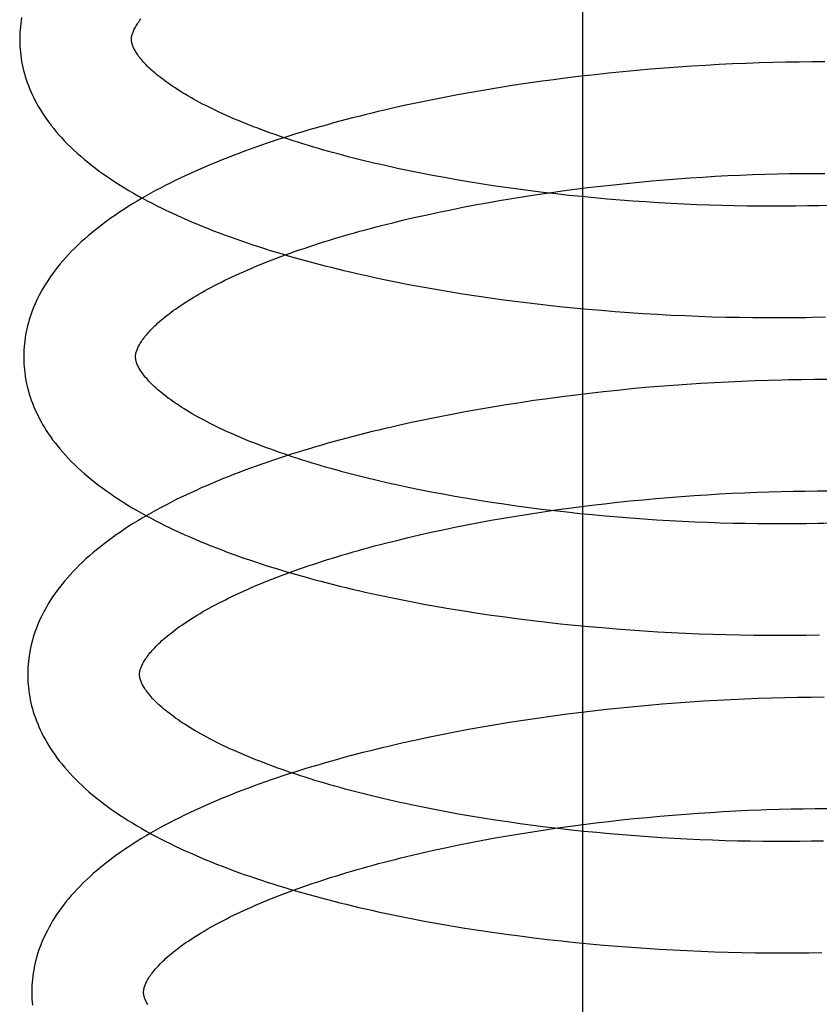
# Model space of a CAD drawing. Header units: inches. Extents: x 0 to 184, y 0 to 119.
# Tile 74 of 115: x 104.618 to 104.761, y 43.679 to 43.855. Entities that reach past the tile are written whole.
import ezdxf

# ---------------------------------------------------------------- set-up
doc = ezdxf.new("R2010")
doc.units = ezdxf.units.IN
doc.header["$LTSCALE"] = 10.121375
doc.header["$MEASUREMENT"] = 0
doc.linetypes.add('HIDDEN', pattern=[0.2, 0.1, -0.1])
doc.layers.add('DEFAULT_2', color=8, linetype='HIDDEN')

msp = doc.modelspace()

# ---------------------------------------------------------------- linework, layer by layer
at = {"layer": 'DEFAULT_2', "color": 8, "linetype": 'HIDDEN'}
for p, q in [((104.71878, 43.54861), (104.71878, 44.11111)), ((104.72839, 43.8456), (104.72592, 43.84537)), ((104.73087, 43.84582), (104.72839, 43.8456)), ((104.73334, 43.84602), (104.73087, 43.84582)), ((104.7358, 43.8462), (104.73334, 43.84602)), ((104.73825, 43.84637), (104.7358, 43.8462)), ((104.74069, 43.84652), (104.73825, 43.84637)), ((104.74313, 43.84665), (104.74069, 43.84652)), ((104.74555, 43.84677), (104.74313, 43.84665)), ((104.74795, 43.84687), (104.74555, 43.84677)), ((104.75034, 43.84695), (104.74795, 43.84687)), ((104.75272, 43.84702), (104.75034, 43.84695)), ((104.75508, 43.84707), (104.75272, 43.84702)), ((104.75742, 43.8471), (104.75508, 43.84707)), ((104.75973, 43.84712), (104.75742, 43.8471)), ((104.76203, 43.84712), (104.75973, 43.84712)), ((104.71351, 43.84395), (104.71104, 43.84361)), ((104.71599, 43.84427), (104.71351, 43.84395)), ((104.71847, 43.84457), (104.71599, 43.84427)), ((104.72095, 43.84485), (104.71847, 43.84457)), ((104.72343, 43.84512), (104.72095, 43.84485)), ((104.72592, 43.84537), (104.72343, 43.84512)), ((104.70121, 43.8421), (104.69877, 43.84167)), ((104.70365, 43.8425), (104.70121, 43.8421)), ((104.7061, 43.84289), (104.70365, 43.8425)), ((104.70857, 43.84326), (104.7061, 43.84289)), ((104.71104, 43.84361), (104.70857, 43.84326)), ((104.69155, 43.84031), (104.68917, 43.83982)), ((104.69394, 43.84078), (104.69155, 43.84031)), ((104.69635, 43.84124), (104.69394, 43.84078)), ((104.69877, 43.84167), (104.69635, 43.84124)), ((104.68681, 43.83931), (104.68446, 43.83879)), ((104.68917, 43.83982), (104.68681, 43.83931)), ((104.68976, 43.82724), (104.68768, 43.82766)), ((104.69186, 43.82683), (104.68976, 43.82724)), ((104.69399, 43.82644), (104.69186, 43.82683)), ((104.69613, 43.82606), (104.69399, 43.82644)), ((104.73337, 43.82605), (104.73565, 43.82623)), ((104.73565, 43.82623), (104.73792, 43.82639)), ((104.73792, 43.82639), (104.74019, 43.82654)), ((104.74019, 43.82654), (104.74244, 43.82668)), ((104.74244, 43.82668), (104.74469, 43.8268)), ((104.74469, 43.8268), (104.74691, 43.8269)), ((104.74691, 43.8269), (104.74913, 43.82699)), ((104.74913, 43.82699), (104.75133, 43.82706)), ((104.75133, 43.82706), (104.7535, 43.82712)), ((104.7535, 43.82712), (104.75566, 43.82716)), ((104.75566, 43.82716), (104.7578, 43.82719)), ((104.7578, 43.82719), (104.75992, 43.82721)), ((104.75992, 43.82721), (104.76201, 43.82721)), ((104.6983, 43.82569), (104.69613, 43.82606)), ((104.70049, 43.82534), (104.6983, 43.82569)), ((104.7027, 43.825), (104.70049, 43.82534)), ((104.70493, 43.82467), (104.7027, 43.825)), ((104.70716, 43.82436), (104.70493, 43.82467)), ((104.70941, 43.82407), (104.70716, 43.82436)), ((104.71508, 43.82407), (104.71735, 43.82437)), ((104.71735, 43.82437), (104.71964, 43.82465)), ((104.71964, 43.82465), (104.72192, 43.82492)), ((104.72192, 43.82492), (104.72421, 43.82518)), ((104.72421, 43.82518), (104.72651, 43.82542)), ((104.72651, 43.82542), (104.7288, 43.82565)), ((104.7288, 43.82565), (104.73109, 43.82586)), ((104.73109, 43.82586), (104.73337, 43.82605)), ((104.70384, 43.82235), (104.70606, 43.82272)), ((104.70606, 43.82272), (104.7083, 43.82308)), ((104.7083, 43.82308), (104.71055, 43.82342)), ((104.71168, 43.82379), (104.70941, 43.82407)), ((104.71055, 43.82342), (104.71281, 43.82375)), ((104.71395, 43.82352), (104.71168, 43.82379)), ((104.71281, 43.82375), (104.71508, 43.82407)), ((104.71623, 43.82327), (104.71395, 43.82352)), ((104.71852, 43.82304), (104.71623, 43.82327)), ((104.72081, 43.82282), (104.71852, 43.82304)), ((104.7231, 43.82261), (104.72081, 43.82282)), ((104.7254, 43.82242), (104.7231, 43.82261)), ((104.69512, 43.82071), (104.69727, 43.82114)), ((104.69727, 43.82114), (104.69944, 43.82156)), ((104.69944, 43.82156), (104.70163, 43.82196)), ((104.70163, 43.82196), (104.70384, 43.82235)), ((104.7277, 43.82225), (104.7254, 43.82242)), ((104.72999, 43.82209), (104.7277, 43.82225)), ((104.73228, 43.82195), (104.72999, 43.82209)), ((104.73457, 43.82182), (104.73228, 43.82195)), ((104.73685, 43.8217), (104.73457, 43.82182)), ((104.73912, 43.8216), (104.73685, 43.8217)), ((104.74138, 43.82152), (104.73912, 43.8216)), ((104.74364, 43.82145), (104.74138, 43.82152)), ((104.74587, 43.8214), (104.74364, 43.82145)), ((104.7481, 43.82136), (104.74587, 43.8214)), ((104.7503, 43.82133), (104.7481, 43.82136)), ((104.75249, 43.82132), (104.7503, 43.82133)), ((104.75466, 43.82133), (104.75249, 43.82132)), ((104.75681, 43.82134), (104.75466, 43.82133)), ((104.75894, 43.82138), (104.75681, 43.82134)), ((104.76104, 43.82142), (104.75894, 43.82138)), ((104.76312, 43.82148), (104.76104, 43.82142)), ((104.68676, 43.81888), (104.68881, 43.81935)), ((104.68881, 43.81935), (104.69089, 43.81982)), ((104.69089, 43.81982), (104.693, 43.82027)), ((104.693, 43.82027), (104.69512, 43.82071)), ((104.68474, 43.81838), (104.68676, 43.81888)), ((104.68765, 43.80736), (104.69003, 43.80692)), ((104.69003, 43.80692), (104.69243, 43.80649)), ((104.69243, 43.80649), (104.69485, 43.80608)), ((104.69485, 43.80608), (104.69728, 43.80569)), ((104.69728, 43.80569), (104.69972, 43.80531)), ((104.69972, 43.80531), (104.70218, 43.80495)), ((104.70218, 43.80495), (104.70464, 43.80461)), ((104.70464, 43.80461), (104.70712, 43.80429)), ((104.70712, 43.80429), (104.7096, 43.80399)), ((104.7096, 43.80399), (104.71209, 43.8037)), ((104.71209, 43.8037), (104.71458, 43.80343)), ((104.71458, 43.80343), (104.71707, 43.80317)), ((104.71707, 43.80317), (104.71957, 43.80294)), ((104.71957, 43.80294), (104.72207, 43.80272)), ((104.72207, 43.80272), (104.72456, 43.80252)), ((104.72456, 43.80252), (104.72706, 43.80233)), ((104.72706, 43.80233), (104.72955, 43.80217)), ((104.72955, 43.80217), (104.73204, 43.80202)), ((104.73204, 43.80202), (104.73452, 43.80188)), ((104.73452, 43.80188), (104.73699, 43.80177)), ((104.73699, 43.80177), (104.73945, 43.80167)), ((104.73945, 43.80167), (104.7419, 43.80158)), ((104.7419, 43.80158), (104.74434, 43.80152)), ((104.74434, 43.80152), (104.74677, 43.80147)), ((104.74677, 43.80147), (104.74918, 43.80143)), ((104.74918, 43.80143), (104.75158, 43.80142)), ((104.75158, 43.80142), (104.75396, 43.80141)), ((104.75396, 43.80141), (104.75632, 43.80143)), ((104.75632, 43.80143), (104.75866, 43.80146)), ((104.73489, 43.78929), (104.73242, 43.7891)), ((104.73737, 43.78947), (104.73489, 43.78929)), ((104.73983, 43.78963), (104.73737, 43.78947)), ((104.74228, 43.78978), (104.73983, 43.78963)), ((104.74472, 43.7899), (104.74228, 43.78978)), ((104.74715, 43.79001), (104.74472, 43.7899)), ((104.74956, 43.79011), (104.74715, 43.79001)), ((104.75196, 43.79018), (104.74956, 43.79011)), ((104.75787, 43.7903), (104.75552, 43.79027)), ((104.76021, 43.79032), (104.75787, 43.7903)), ((104.76252, 43.79033), (104.76021, 43.79032)), ((104.71747, 43.78757), (104.71497, 43.78725)), ((104.71996, 43.78787), (104.71747, 43.78757)), ((104.72246, 43.78815), (104.71996, 43.78787)), ((104.72495, 43.78841), (104.72246, 43.78815)), ((104.72744, 43.78866), (104.72495, 43.78841)), ((104.72993, 43.78889), (104.72744, 43.78866)), ((104.73242, 43.7891), (104.72993, 43.78889)), ((104.70506, 43.78582), (104.7026, 43.78542)), ((104.70753, 43.7862), (104.70506, 43.78582)), ((104.71, 43.78657), (104.70753, 43.7862)), ((104.71249, 43.78692), (104.71, 43.78657)), ((104.71497, 43.78725), (104.71249, 43.78692)), ((104.69529, 43.78411), (104.69288, 43.78364)), ((104.69771, 43.78456), (104.69529, 43.78411)), ((104.70015, 43.785), (104.69771, 43.78456)), ((104.7026, 43.78542), (104.70015, 43.785)), ((104.68811, 43.78265), (104.68575, 43.78212)), ((104.69048, 43.78315), (104.68811, 43.78265)), ((104.69288, 43.78364), (104.69048, 43.78315)), ((104.68954, 43.77063), (104.68748, 43.77106)), ((104.69163, 43.77022), (104.68954, 43.77063)), ((104.69374, 43.76982), (104.69163, 43.77022)), ((104.69588, 43.76943), (104.69374, 43.76982)), ((104.74091, 43.76975), (104.74317, 43.76989)), ((104.74317, 43.76989), (104.74541, 43.77)), ((104.74541, 43.77), (104.74764, 43.77011)), ((104.74764, 43.77011), (104.74985, 43.7702)), ((104.74985, 43.7702), (104.75205, 43.77027)), ((104.75205, 43.77027), (104.75423, 43.77033)), ((104.75423, 43.77033), (104.75639, 43.77037)), ((104.75639, 43.77037), (104.75853, 43.7704)), ((104.75853, 43.7704), (104.76064, 43.77042)), ((104.76064, 43.77042), (104.76273, 43.77042)), ((104.69804, 43.76906), (104.69588, 43.76943)), ((104.70022, 43.7687), (104.69804, 43.76906)), ((104.70242, 43.76836), (104.70022, 43.7687)), ((104.70463, 43.76803), (104.70242, 43.76836)), ((104.70687, 43.76771), (104.70463, 43.76803)), ((104.72036, 43.76786), (104.72265, 43.76813)), ((104.72265, 43.76813), (104.72494, 43.76839)), ((104.72494, 43.76839), (104.72723, 43.76863)), ((104.72723, 43.76863), (104.72952, 43.76886)), ((104.72952, 43.76886), (104.73181, 43.76907)), ((104.73181, 43.76907), (104.73409, 43.76926)), ((104.73409, 43.76926), (104.73637, 43.76944)), ((104.73637, 43.76944), (104.73865, 43.7696)), ((104.73865, 43.7696), (104.74091, 43.76975)), ((104.70678, 43.76593), (104.70902, 43.76629)), ((104.70911, 43.76741), (104.70687, 43.76771)), ((104.70902, 43.76629), (104.71127, 43.76663)), ((104.71137, 43.76712), (104.70911, 43.76741)), ((104.71127, 43.76663), (104.71353, 43.76696)), ((104.71363, 43.76685), (104.71137, 43.76712)), ((104.71353, 43.76696), (104.7158, 43.76728)), ((104.71591, 43.7666), (104.71363, 43.76685)), ((104.7158, 43.76728), (104.71808, 43.76758)), ((104.71819, 43.76635), (104.71591, 43.7666)), ((104.71808, 43.76758), (104.72036, 43.76786)), ((104.72048, 43.76613), (104.71819, 43.76635)), ((104.69799, 43.76435), (104.70017, 43.76477)), ((104.70017, 43.76477), (104.70235, 43.76517)), ((104.70235, 43.76517), (104.70456, 43.76555)), ((104.70456, 43.76555), (104.70678, 43.76593)), ((104.72277, 43.76592), (104.72048, 43.76613)), ((104.72507, 43.76572), (104.72277, 43.76592)), ((104.72736, 43.76554), (104.72507, 43.76572)), ((104.72966, 43.76537), (104.72736, 43.76554)), ((104.73195, 43.76522), (104.72966, 43.76537)), ((104.73424, 43.76508), (104.73195, 43.76522)), ((104.73652, 43.76496), (104.73424, 43.76508)), ((104.73879, 43.76486), (104.73652, 43.76496)), ((104.74106, 43.76477), (104.73879, 43.76486)), ((104.74332, 43.76469), (104.74106, 43.76477)), ((104.74556, 43.76463), (104.74332, 43.76469)), ((104.74779, 43.76458), (104.74556, 43.76463)), ((104.75, 43.76455), (104.74779, 43.76458)), ((104.7522, 43.76453), (104.75, 43.76455)), ((104.75438, 43.76453), (104.7522, 43.76453)), ((104.75653, 43.76454), (104.75438, 43.76453)), ((104.75867, 43.76457), (104.75653, 43.76454)), ((104.76078, 43.76461), (104.75867, 43.76457)), ((104.68954, 43.76256), (104.69161, 43.76303)), ((104.69161, 43.76303), (104.69372, 43.76348)), ((104.69372, 43.76348), (104.69585, 43.76392)), ((104.69585, 43.76392), (104.69799, 43.76435)), ((104.68546, 43.76159), (104.68749, 43.76208)), ((104.68749, 43.76208), (104.68954, 43.76256)), ((104.68796, 43.75065), (104.69033, 43.7502)), ((104.69033, 43.7502), (104.69272, 43.74977)), ((104.69272, 43.74977), (104.69513, 43.74936)), ((104.69513, 43.74936), (104.69755, 43.74897)), ((104.69755, 43.74897), (104.69998, 43.74859)), ((104.69998, 43.74859), (104.70242, 43.74823)), ((104.70242, 43.74823), (104.70488, 43.74789)), ((104.70488, 43.74789), (104.70734, 43.74756)), ((104.70734, 43.74756), (104.70981, 43.74726)), ((104.70981, 43.74726), (104.71229, 43.74697)), ((104.71229, 43.74697), (104.71477, 43.74669)), ((104.71477, 43.74669), (104.71726, 43.74644)), ((104.71726, 43.74644), (104.71975, 43.7462)), ((104.71975, 43.7462), (104.72223, 43.74598)), ((104.72223, 43.74598), (104.72472, 43.74577)), ((104.72472, 43.74577), (104.72721, 43.74558)), ((104.72721, 43.74558), (104.72969, 43.74541)), ((104.72969, 43.74541), (104.73217, 43.74526)), ((104.73217, 43.74526), (104.73464, 43.74512)), ((104.73464, 43.74512), (104.73711, 43.745)), ((104.73711, 43.745), (104.73957, 43.7449)), ((104.73957, 43.7449), (104.74201, 43.74481)), ((104.74201, 43.74481), (104.74445, 43.74474)), ((104.74445, 43.74474), (104.74687, 43.74469)), ((104.74687, 43.74469), (104.74928, 43.74465)), ((104.74928, 43.74465), (104.75167, 43.74463)), ((104.75167, 43.74463), (104.75405, 43.74462)), ((104.75405, 43.74462), (104.75641, 43.74463)), ((104.75641, 43.74463), (104.75874, 43.74466)), ((104.75874, 43.74466), (104.76106, 43.7447)), ((104.74036, 43.73283), (104.7379, 43.73267)), ((104.74281, 43.73298), (104.74036, 43.73283)), ((104.74525, 43.7331), (104.74281, 43.73298)), ((104.74768, 43.73321), (104.74525, 43.7331)), ((104.75009, 43.73331), (104.74768, 43.73321)), ((104.75249, 43.73339), (104.75009, 43.73331)), ((104.75487, 43.73345), (104.75249, 43.73339)), ((104.75723, 43.73349), (104.75487, 43.73345)), ((104.75957, 43.73352), (104.75723, 43.73349)), ((104.76189, 43.73354), (104.75957, 43.73352)), ((104.72052, 43.73106), (104.71802, 43.73076)), ((104.72301, 43.73134), (104.72052, 43.73106)), ((104.7255, 43.7316), (104.72301, 43.73134)), ((104.72799, 43.73185), (104.7255, 43.7316)), ((104.73048, 43.73208), (104.72799, 43.73185)), ((104.73296, 43.73229), (104.73048, 43.73208)), ((104.73544, 43.73249), (104.73296, 43.73229)), ((104.7379, 43.73267), (104.73544, 43.73249)), ((104.7081, 43.72939), (104.70563, 43.729)), ((104.71057, 43.72976), (104.7081, 43.72939)), ((104.71305, 43.73011), (104.71057, 43.72976)), ((104.71554, 43.73044), (104.71305, 43.73011)), ((104.71802, 43.73076), (104.71554, 43.73044)), ((104.69829, 43.72775), (104.69587, 43.72729)), ((104.70073, 43.72818), (104.69829, 43.72775)), ((104.70317, 43.7286), (104.70073, 43.72818)), ((104.70563, 43.729), (104.70317, 43.7286)), ((104.6887, 43.72583), (104.68635, 43.7253)), ((104.69108, 43.72633), (104.6887, 43.72583)), ((104.69347, 43.72682), (104.69108, 43.72633)), ((104.69587, 43.72729), (104.69347, 43.72682)), ((104.69223, 43.71345), (104.69013, 43.71387)), ((104.69435, 43.71305), (104.69223, 43.71345)), ((104.75167, 43.71344), (104.75386, 43.71351)), ((104.75386, 43.71351), (104.75603, 43.71356)), ((104.75603, 43.71356), (104.75817, 43.7136)), ((104.75817, 43.7136), (104.7603, 43.71362)), ((104.7603, 43.71362), (104.7624, 43.71363)), ((104.6965, 43.71266), (104.69435, 43.71305)), ((104.69867, 43.71229), (104.6965, 43.71266)), ((104.70087, 43.71192), (104.69867, 43.71229)), ((104.70308, 43.71158), (104.70087, 43.71192)), ((104.72565, 43.7116), (104.72794, 43.71184)), ((104.72794, 43.71184), (104.73024, 43.71206)), ((104.73024, 43.71206), (104.73252, 43.71227)), ((104.73252, 43.71227), (104.73481, 43.71247)), ((104.73481, 43.71247), (104.73709, 43.71265)), ((104.73709, 43.71265), (104.73936, 43.71281)), ((104.73936, 43.71281), (104.74163, 43.71296)), ((104.74163, 43.71296), (104.74388, 43.71309)), ((104.74388, 43.71309), (104.74612, 43.71321)), ((104.74612, 43.71321), (104.74835, 43.71332)), ((104.70531, 43.71124), (104.70308, 43.71158)), ((104.70755, 43.71093), (104.70531, 43.71124)), ((104.70981, 43.71062), (104.70755, 43.71093)), ((104.71208, 43.71033), (104.70981, 43.71062)), ((104.71199, 43.70984), (104.71425, 43.71017)), ((104.71436, 43.71006), (104.71208, 43.71033)), ((104.71425, 43.71017), (104.71652, 43.71049)), ((104.71665, 43.7098), (104.71436, 43.71006)), ((104.71652, 43.71049), (104.71879, 43.71079)), ((104.71879, 43.71079), (104.72108, 43.71107)), ((104.72108, 43.71107), (104.72336, 43.71134)), ((104.72336, 43.71134), (104.72565, 43.7116)), ((104.70088, 43.70797), (104.70307, 43.70838)), ((104.70307, 43.70838), (104.70528, 43.70876)), ((104.70528, 43.70876), (104.7075, 43.70914)), ((104.7075, 43.70914), (104.70974, 43.7095)), ((104.70974, 43.7095), (104.71199, 43.70984)), ((104.71894, 43.70956), (104.71665, 43.7098)), ((104.72125, 43.70933), (104.71894, 43.70956)), ((104.72355, 43.70912), (104.72125, 43.70933)), ((104.72586, 43.70892), (104.72355, 43.70912)), ((104.72817, 43.70874), (104.72586, 43.70892)), ((104.73048, 43.70857), (104.72817, 43.70874)), ((104.73279, 43.70842), (104.73048, 43.70857)), ((104.73509, 43.70829), (104.73279, 43.70842)), ((104.73738, 43.70816), (104.73509, 43.70829)), ((104.69233, 43.70624), (104.69444, 43.70669)), ((104.69444, 43.70669), (104.69656, 43.70713)), ((104.69656, 43.70713), (104.69871, 43.70756)), ((104.69871, 43.70756), (104.70088, 43.70797)), ((104.73967, 43.70806), (104.73738, 43.70816)), ((104.74195, 43.70797), (104.73967, 43.70806)), ((104.74422, 43.70789), (104.74195, 43.70797)), ((104.74648, 43.70783), (104.74422, 43.70789)), ((104.74872, 43.70779), (104.74648, 43.70783)), ((104.75094, 43.70776), (104.74872, 43.70779)), ((104.75315, 43.70774), (104.75094, 43.70776)), ((104.75534, 43.70774), (104.75315, 43.70774)), ((104.75751, 43.70775), (104.75534, 43.70774)), ((104.75965, 43.70778), (104.75751, 43.70775)), ((104.76178, 43.70782), (104.75965, 43.70778)), ((104.68618, 43.7048), (104.6882, 43.70529)), ((104.6882, 43.70529), (104.69025, 43.70577)), ((104.69025, 43.70577), (104.69233, 43.70624)), ((104.69042, 43.69353), (104.69281, 43.69309)), ((104.69281, 43.69309), (104.69523, 43.69267)), ((104.69523, 43.69267), (104.69765, 43.69227)), ((104.69765, 43.69227), (104.7001, 43.69189)), ((104.7001, 43.69189), (104.70255, 43.69152)), ((104.70255, 43.69152), (104.70501, 43.69118)), ((104.70501, 43.69118), (104.70748, 43.69085)), ((104.70748, 43.69085), (104.70997, 43.69053)), ((104.70997, 43.69053), (104.71245, 43.69024)), ((104.71245, 43.69024), (104.71495, 43.68996)), ((104.71495, 43.68996), (104.71744, 43.6897)), ((104.71744, 43.6897), (104.71994, 43.68946)), ((104.71994, 43.68946), (104.72244, 43.68923)), ((104.72244, 43.68923), (104.72494, 43.68902)), ((104.72494, 43.68902), (104.72744, 43.68883)), ((104.72744, 43.68883), (104.72994, 43.68865)), ((104.72994, 43.68865), (104.73243, 43.6885)), ((104.73243, 43.6885), (104.73492, 43.68836)), ((104.73492, 43.68836), (104.73739, 43.68823)), ((104.73739, 43.68823), (104.73986, 43.68812)), ((104.73986, 43.68812), (104.74232, 43.68803)), ((104.74232, 43.68803), (104.74477, 43.68796)), ((104.74477, 43.68796), (104.74721, 43.6879)), ((104.74721, 43.6879), (104.74963, 43.68786)), ((104.74963, 43.68786), (104.75203, 43.68784)), ((104.75203, 43.68784), (104.75442, 43.68783)), ((104.75442, 43.68783), (104.7568, 43.68784)), ((104.7568, 43.68784), (104.75915, 43.68786)), ((104.75915, 43.68786), (104.76148, 43.6879))]:
    msp.add_line(p, q, dxfattribs=at)
for points in [[(104.61836, 43.8551), (104.61827, 43.85456), (104.6182, 43.85403), (104.61814, 43.85349), (104.61809, 43.85295), (104.61805, 43.85242), (104.61803, 43.85188), (104.61802, 43.85135), (104.61802, 43.8509)], [(104.63802, 43.85116), (104.63802, 43.85126), (104.63803, 43.85138), (104.63804, 43.85149), (104.63805, 43.85161), (104.63808, 43.85174), (104.6381, 43.85187), (104.63814, 43.85201), (104.63818, 43.85216), (104.63823, 43.85231), (104.63829, 43.85247), (104.63836, 43.85264), (104.63844, 43.85281), (104.63852, 43.85299), (104.63862, 43.85318), (104.63872, 43.85337), (104.63884, 43.85356), (104.63896, 43.85376), (104.63909, 43.85396), (104.63923, 43.85416), (104.63938, 43.85437), (104.63954, 43.85459), (104.63971, 43.85481)], [(104.61802, 43.8509), (104.61803, 43.85045), (104.61806, 43.84991), (104.61809, 43.84937), (104.61814, 43.84884), (104.61821, 43.8483), (104.61828, 43.84776), (104.61837, 43.84723), (104.61847, 43.84669), (104.61859, 43.84615), (104.61872, 43.84561), (104.61886, 43.84507), (104.61902, 43.84453), (104.61919, 43.84399), (104.61938, 43.84345), (104.61958, 43.84291), (104.61979, 43.84237), (104.62002, 43.84182), (104.62027, 43.84128), (104.62053, 43.84073), (104.62081, 43.84019), (104.6211, 43.83964), (104.62141, 43.83909), (104.62174, 43.83854), (104.62209, 43.83799), (104.62245, 43.83743), (104.62283, 43.83688), (104.62323, 43.83633), (104.62366, 43.83577), (104.6241, 43.83521), (104.62455, 43.83466), (104.62503, 43.8341), (104.62553, 43.83355), (104.62605, 43.83299), (104.62659, 43.83244), (104.62715, 43.83189), (104.62772, 43.83134), (104.62832, 43.8308), (104.62893, 43.83025), (104.62956, 43.82972), (104.63021, 43.82918), (104.63088, 43.82865), (104.63156, 43.82813), (104.63226, 43.82761), (104.63297, 43.8271), (104.6337, 43.82659), (104.63444, 43.82609), (104.6352, 43.82559), (104.63597, 43.8251), (104.63675, 43.82462), (104.63754, 43.82414), (104.63835, 43.82367), (104.63917, 43.82321), (104.64, 43.82275), (104.64084, 43.8223), (104.64169, 43.82185), (104.64256, 43.82141), (104.64343, 43.82098), (104.64431, 43.82055), (104.64521, 43.82013), (104.64611, 43.81971), (104.64702, 43.8193), (104.64795, 43.81889), (104.64888, 43.81849), (104.64982, 43.8181), (104.65077, 43.81771), (104.65173, 43.81733), (104.6527, 43.81695), (104.65368, 43.81657), (104.65467, 43.8162), (104.65566, 43.81584), (104.65666, 43.81548), (104.65768, 43.81513), (104.6587, 43.81478), (104.65972, 43.81444), (104.66076, 43.8141), (104.6618, 43.81377), (104.66285, 43.81344), (104.66391, 43.81311), (104.66497, 43.8128), (104.66605, 43.81248), (104.66713, 43.81217), (104.66822, 43.81186), (104.66931, 43.81156), (104.67041, 43.81127), (104.67152, 43.81098), (104.67263, 43.81069), (104.67375, 43.81041), (104.67488, 43.81013), (104.67601, 43.80985), (104.67715, 43.80958), (104.6783, 43.80932), (104.67945, 43.80906), (104.6806, 43.8088), (104.68176, 43.80855), (104.68293, 43.8083), (104.6841, 43.80806), (104.68528, 43.80782), (104.68765, 43.80736)], [(104.68768, 43.82766), (104.68563, 43.82809), (104.68462, 43.82831), (104.68361, 43.82853), (104.68261, 43.82876), (104.68162, 43.82899), (104.68064, 43.82922), (104.67966, 43.82946), (104.6787, 43.8297), (104.67774, 43.82994), (104.67679, 43.83018), (104.67585, 43.83043), (104.67491, 43.83068), (104.67399, 43.83093), (104.67308, 43.83119), (104.67217, 43.83144), (104.67128, 43.8317), (104.67039, 43.83196), (104.66952, 43.83223), (104.66865, 43.83249), (104.6678, 43.83276), (104.66696, 43.83303), (104.66612, 43.8333), (104.6653, 43.83358), (104.66449, 43.83385), (104.66369, 43.83413), (104.6629, 43.83441), (104.66212, 43.83469), (104.66135, 43.83497), (104.6606, 43.83526), (104.65986, 43.83554), (104.65913, 43.83583), (104.65841, 43.83611), (104.6577, 43.8364), (104.65701, 43.83669), (104.65632, 43.83698), (104.65565, 43.83727), (104.655, 43.83756), (104.65435, 43.83785), (104.65372, 43.83814), (104.6531, 43.83843), (104.6525, 43.83873), (104.6519, 43.83902), (104.65132, 43.83931), (104.65075, 43.8396), (104.6502, 43.83989), (104.64966, 43.84018), (104.64913, 43.84047), (104.64862, 43.84076), (104.64812, 43.84105), (104.64763, 43.84134), (104.64716, 43.84162), (104.6467, 43.84191), (104.64625, 43.84219), (104.64581, 43.84247), (104.64539, 43.84275), (104.64498, 43.84303), (104.64459, 43.84331), (104.6442, 43.84358), (104.64384, 43.84385), (104.64348, 43.84412), (104.64314, 43.84438), (104.64281, 43.84465), (104.64249, 43.84491), (104.64219, 43.84516), (104.6419, 43.84542), (104.64162, 43.84567), (104.64135, 43.84592), (104.64109, 43.84616), (104.64085, 43.8464), (104.64061, 43.84664), (104.64039, 43.84687), (104.64018, 43.8471), (104.63999, 43.84733), (104.6398, 43.84755), (104.63962, 43.84776), (104.63946, 43.84798), (104.6393, 43.84818), (104.63916, 43.84838), (104.63902, 43.84858), (104.6389, 43.84877), (104.63878, 43.84896), (104.63867, 43.84915), (104.63857, 43.84933), (104.63848, 43.8495), (104.6384, 43.84967), (104.63833, 43.84984), (104.63827, 43.85), (104.63821, 43.85015), (104.63816, 43.85029), (104.63812, 43.85043), (104.63809, 43.85056), (104.63807, 43.85069), (104.63805, 43.85081), (104.63803, 43.85093), (104.63802, 43.85105), (104.63802, 43.85116)], [(104.68446, 43.83879), (104.6833, 43.83852), (104.68214, 43.83824), (104.68099, 43.83797), (104.67984, 43.83769), (104.6787, 43.8374), (104.67756, 43.83711), (104.67643, 43.83682), (104.6753, 43.83652), (104.67418, 43.83622), (104.67307, 43.83591), (104.67196, 43.8356), (104.67086, 43.83528), (104.66977, 43.83496), (104.66868, 43.83464), (104.6676, 43.83431), (104.66653, 43.83397), (104.66546, 43.83364), (104.6644, 43.8333), (104.66335, 43.83295), (104.66231, 43.8326), (104.66127, 43.83224), (104.66024, 43.83188), (104.65922, 43.83152), (104.65821, 43.83115), (104.6572, 43.83078), (104.65621, 43.8304), (104.65522, 43.83001), (104.65424, 43.82963), (104.65327, 43.82923), (104.65231, 43.82883), (104.65135, 43.82843), (104.65041, 43.82802), (104.64947, 43.82761), (104.64855, 43.82719), (104.64763, 43.82677), (104.64672, 43.82634), (104.64583, 43.82591), (104.64494, 43.82547), (104.64406, 43.82502), (104.64319, 43.82457), (104.64234, 43.82412), (104.64149, 43.82366), (104.64066, 43.82319), (104.63983, 43.82272), (104.63902, 43.82224), (104.63822, 43.82175), (104.63743, 43.82126), (104.63665, 43.82077), (104.63589, 43.82026), (104.63513, 43.81976), (104.6344, 43.81924), (104.63367, 43.81872), (104.63296, 43.8182), (104.63227, 43.81767), (104.63159, 43.81713), (104.63092, 43.81659), (104.63028, 43.81605), (104.62965, 43.8155), (104.62904, 43.81495), (104.62844, 43.81439), (104.62786, 43.81383), (104.62731, 43.81327), (104.62677, 43.81271), (104.62625, 43.81214), (104.62575, 43.81158), (104.62527, 43.81101), (104.62481, 43.81045), (104.62436, 43.80988), (104.62394, 43.80932), (104.62354, 43.80875), (104.62316, 43.80819), (104.62279, 43.80763), (104.62244, 43.80707), (104.62211, 43.80651), (104.6218, 43.80595), (104.62151, 43.8054), (104.62123, 43.80485), (104.62097, 43.80429), (104.62072, 43.80374), (104.62049, 43.8032), (104.62028, 43.80265), (104.62008, 43.8021), (104.6199, 43.80156), (104.61973, 43.80102), (104.61957, 43.80047), (104.61943, 43.79993), (104.6193, 43.79939), (104.61918, 43.79885), (104.61908, 43.79831), (104.619, 43.79778), (104.61892, 43.79724), (104.61886, 43.7967), (104.61881, 43.79616), (104.61877, 43.79563), (104.61875, 43.79509), (104.61874, 43.79456), (104.61874, 43.79411)], [(104.63874, 43.79436), (104.63874, 43.79447), (104.63875, 43.79458), (104.63876, 43.7947), (104.63877, 43.79482), (104.6388, 43.79495), (104.63882, 43.79508), (104.63886, 43.79522), (104.6389, 43.79536), (104.63895, 43.79552), (104.63901, 43.79568), (104.63908, 43.79584), (104.63916, 43.79602), (104.63924, 43.7962), (104.63934, 43.79638), (104.63944, 43.79657), (104.63955, 43.79677), (104.63968, 43.79696), (104.63981, 43.79717), (104.63995, 43.79737), (104.6401, 43.79758), (104.64026, 43.7978), (104.64043, 43.79802), (104.64061, 43.79824), (104.6408, 43.79847), (104.641, 43.7987), (104.64122, 43.79894), (104.64144, 43.79919), (104.64168, 43.79943), (104.64193, 43.79968), (104.64219, 43.79994), (104.64247, 43.8002), (104.64275, 43.80046), (104.64305, 43.80072), (104.64336, 43.80099), (104.64368, 43.80126), (104.64402, 43.80154), (104.64437, 43.80181), (104.64473, 43.80209), (104.64511, 43.80238), (104.64549, 43.80266), (104.64589, 43.80295), (104.64631, 43.80324), (104.64674, 43.80354), (104.64718, 43.80383), (104.64763, 43.80413), (104.6481, 43.80442), (104.64858, 43.80472), (104.64907, 43.80502), (104.64957, 43.80532), (104.65009, 43.80563), (104.65063, 43.80593), (104.65117, 43.80624), (104.65173, 43.80654), (104.65231, 43.80685), (104.65289, 43.80716), (104.65349, 43.80746), (104.6541, 43.80777), (104.65473, 43.80808), (104.65536, 43.80839), (104.65601, 43.80869), (104.65668, 43.809), (104.65735, 43.80931), (104.65804, 43.80961), (104.65874, 43.80992), (104.65945, 43.81022), (104.66017, 43.81053), (104.6609, 43.81083), (104.66165, 43.81113), (104.66241, 43.81144), (104.66318, 43.81174), (104.66396, 43.81203), (104.66476, 43.81233), (104.66556, 43.81263), (104.66638, 43.81292), (104.6672, 43.81322), (104.66804, 43.81351), (104.66889, 43.8138), (104.66974, 43.81409), (104.67061, 43.81437), (104.67149, 43.81466), (104.67238, 43.81494), (104.67328, 43.81522), (104.67418, 43.81549), (104.6751, 43.81577), (104.67602, 43.81604), (104.67696, 43.81631), (104.6779, 43.81658), (104.67885, 43.81685), (104.67982, 43.81711), (104.68078, 43.81737), (104.68176, 43.81763), (104.68275, 43.81788), (104.68374, 43.81814), (104.68474, 43.81838)], [(104.75866, 43.80146), (104.75983, 43.80148), (104.76214, 43.80153)], [(104.61874, 43.79411), (104.61875, 43.79366), (104.61878, 43.79312), (104.61881, 43.79259), (104.61886, 43.79205), (104.61893, 43.79151), (104.619, 43.79098), (104.61909, 43.79044), (104.61919, 43.7899), (104.61931, 43.78937), (104.61944, 43.78883), (104.61958, 43.78829), (104.61974, 43.78775), (104.61991, 43.78722), (104.62009, 43.78668), (104.62029, 43.78614), (104.6205, 43.78559), (104.62073, 43.78505), (104.62098, 43.78451), (104.62124, 43.78397), (104.62151, 43.78342), (104.6218, 43.78288), (104.62211, 43.78233), (104.62244, 43.78178), (104.62278, 43.78123), (104.62314, 43.78068), (104.62353, 43.78013), (104.62392, 43.77957), (104.62434, 43.77902), (104.62478, 43.77847), (104.62524, 43.77791), (104.62571, 43.77736), (104.62621, 43.77681), (104.62672, 43.77626), (104.62725, 43.77571), (104.6278, 43.77516), (104.62837, 43.77462), (104.62896, 43.77407), (104.62957, 43.77353), (104.6302, 43.773), (104.63084, 43.77246), (104.6315, 43.77194), (104.63218, 43.77141), (104.63287, 43.7709), (104.63358, 43.77038), (104.63431, 43.76988), (104.63504, 43.76938), (104.63579, 43.76888), (104.63656, 43.76839), (104.63734, 43.76791), (104.63813, 43.76743), (104.63893, 43.76696), (104.63974, 43.7665), (104.64057, 43.76604), (104.6414, 43.76559), (104.64225, 43.76514), (104.64311, 43.7647), (104.64398, 43.76427), (104.64485, 43.76384), (104.64574, 43.76342), (104.64664, 43.763), (104.64755, 43.76259), (104.64847, 43.76219), (104.64939, 43.76179), (104.65033, 43.76139), (104.65128, 43.76101), (104.65223, 43.76062), (104.6532, 43.76024), (104.65417, 43.75987), (104.65515, 43.7595), (104.65614, 43.75914), (104.65714, 43.75878), (104.65814, 43.75843), (104.65915, 43.75808), (104.66018, 43.75774), (104.66121, 43.7574), (104.66224, 43.75706), (104.66329, 43.75674), (104.66434, 43.75641), (104.6654, 43.75609), (104.66647, 43.75578), (104.66754, 43.75547), (104.66862, 43.75516), (104.66971, 43.75486), (104.67081, 43.75456), (104.67191, 43.75427), (104.67302, 43.75398), (104.67413, 43.7537), (104.67525, 43.75342), (104.67638, 43.75315), (104.67751, 43.75288), (104.67865, 43.75261), (104.6798, 43.75235), (104.68095, 43.75209), (104.6821, 43.75184), (104.68326, 43.75159), (104.68443, 43.75135), (104.6856, 43.75111), (104.68796, 43.75065)], [(104.68748, 43.77106), (104.68544, 43.7715), (104.68444, 43.77172), (104.68344, 43.77195), (104.68244, 43.77218), (104.68146, 43.77241), (104.68049, 43.77264), (104.67952, 43.77288), (104.67856, 43.77312), (104.67761, 43.77337), (104.67667, 43.77361), (104.67573, 43.77386), (104.67481, 43.77411), (104.6739, 43.77437), (104.67299, 43.77462), (104.6721, 43.77488), (104.67121, 43.77514), (104.67034, 43.77541), (104.66947, 43.77567), (104.66862, 43.77594), (104.66777, 43.77621), (104.66694, 43.77648), (104.66611, 43.77675), (104.6653, 43.77703), (104.6645, 43.77731), (104.66371, 43.77759), (104.66293, 43.77787), (104.66216, 43.77815), (104.66141, 43.77843), (104.66066, 43.77872), (104.65993, 43.779), (104.65921, 43.77929), (104.6585, 43.77957), (104.65781, 43.77986), (104.65713, 43.78015), (104.65646, 43.78044), (104.6558, 43.78073), (104.65515, 43.78102), (104.65452, 43.78131), (104.6539, 43.78161), (104.65329, 43.7819), (104.6527, 43.78219), (104.65211, 43.78248), (104.65155, 43.78277), (104.65099, 43.78306), (104.65045, 43.78335), (104.64992, 43.78364), (104.6494, 43.78393), (104.6489, 43.78422), (104.64841, 43.78451), (104.64793, 43.7848), (104.64747, 43.78508), (104.64702, 43.78536), (104.64659, 43.78564), (104.64616, 43.78592), (104.64575, 43.7862), (104.64536, 43.78648), (104.64497, 43.78675), (104.6446, 43.78702), (104.64425, 43.78729), (104.6439, 43.78756), (104.64357, 43.78782), (104.64325, 43.78808), (104.64295, 43.78834), (104.64266, 43.78859), (104.64237, 43.78885), (104.6421, 43.78909), (104.64185, 43.78934), (104.6416, 43.78958), (104.64137, 43.78982), (104.64115, 43.79005), (104.64094, 43.79028), (104.64074, 43.7905), (104.64055, 43.79072), (104.64037, 43.79094), (104.6402, 43.79115), (104.64005, 43.79136), (104.6399, 43.79156), (104.63977, 43.79176), (104.63964, 43.79195), (104.63952, 43.79214), (104.63941, 43.79233), (104.63931, 43.79251), (104.63922, 43.79269), (104.63913, 43.79286), (104.63906, 43.79303), (104.63899, 43.79319), (104.63894, 43.79335), (104.63889, 43.79349), (104.63885, 43.79363), (104.63881, 43.79377), (104.63879, 43.7939), (104.63877, 43.79402), (104.63875, 43.79414), (104.63874, 43.79426), (104.63874, 43.79437)], [(104.75552, 43.79027), (104.75434, 43.79024), (104.75196, 43.79018)], [(104.68575, 43.78212), (104.68457, 43.78185), (104.68341, 43.78158), (104.68225, 43.78131), (104.68109, 43.78103), (104.67994, 43.78074), (104.67879, 43.78045), (104.67765, 43.78016), (104.67652, 43.77986), (104.67539, 43.77956), (104.67427, 43.77925), (104.67315, 43.77894), (104.67204, 43.77862), (104.67094, 43.7783), (104.66985, 43.77798), (104.66876, 43.77765), (104.66768, 43.77732), (104.6666, 43.77698), (104.66554, 43.77664), (104.66448, 43.77629), (104.66342, 43.77594), (104.66238, 43.77559), (104.66134, 43.77523), (104.66032, 43.77486), (104.65929, 43.77449), (104.65828, 43.77412), (104.65728, 43.77374), (104.65628, 43.77336), (104.6553, 43.77297), (104.65432, 43.77257), (104.65335, 43.77218), (104.65239, 43.77177), (104.65143, 43.77136), (104.65049, 43.77095), (104.64956, 43.77053), (104.64863, 43.77011), (104.64772, 43.76968), (104.64681, 43.76925), (104.64592, 43.76881), (104.64503, 43.76836), (104.64416, 43.76791), (104.6433, 43.76745), (104.64244, 43.76699), (104.6416, 43.76652), (104.64077, 43.76605), (104.63995, 43.76557), (104.63914, 43.76509), (104.63834, 43.76459), (104.63756, 43.7641), (104.63679, 43.76359), (104.63603, 43.76308), (104.63528, 43.76257), (104.63455, 43.76205), (104.63384, 43.76152), (104.63313, 43.76099), (104.63245, 43.76045), (104.63178, 43.75991), (104.63113, 43.75936), (104.63049, 43.75881), (104.62987, 43.75826), (104.62927, 43.7577), (104.62869, 43.75714), (104.62812, 43.75658), (104.62758, 43.75601), (104.62705, 43.75544), (104.62655, 43.75488), (104.62606, 43.75431), (104.62559, 43.75374), (104.62515, 43.75317), (104.62472, 43.7526), (104.62431, 43.75204), (104.62392, 43.75147), (104.62355, 43.75091), (104.6232, 43.75034), (104.62287, 43.74978), (104.62256, 43.74922), (104.62226, 43.74867), (104.62198, 43.74811), (104.62171, 43.74756), (104.62146, 43.747), (104.62123, 43.74645), (104.62102, 43.7459), (104.62081, 43.74535), (104.62063, 43.74481), (104.62046, 43.74426), (104.6203, 43.74372), (104.62015, 43.74317), (104.62003, 43.74263), (104.61991, 43.74209), (104.61981, 43.74154), (104.61972, 43.741), (104.61964, 43.74046), (104.61958, 43.73992), (104.61953, 43.73938), (104.61949, 43.73884), (104.61947, 43.73831), (104.61946, 43.73777), (104.61946, 43.73732)], [(104.7639, 43.76469), (104.76183, 43.76463), (104.76078, 43.76461)], [(104.63946, 43.73757), (104.63946, 43.73768), (104.63947, 43.73779), (104.63948, 43.73791), (104.63949, 43.73803), (104.63952, 43.73816), (104.63954, 43.73829), (104.63958, 43.73843), (104.63962, 43.73857), (104.63967, 43.73873), (104.63973, 43.73889), (104.6398, 43.73905), (104.63988, 43.73923), (104.63996, 43.73941), (104.64006, 43.73959), (104.64016, 43.73978), (104.64028, 43.73997), (104.6404, 43.74017), (104.64053, 43.74037), (104.64067, 43.74058), (104.64082, 43.74079), (104.64098, 43.74101), (104.64115, 43.74123), (104.64133, 43.74145), (104.64152, 43.74168), (104.64172, 43.74191), (104.64194, 43.74215), (104.64217, 43.74239), (104.6424, 43.74264), (104.64265, 43.74289), (104.64291, 43.74315), (104.64319, 43.7434), (104.64347, 43.74367), (104.64377, 43.74393), (104.64408, 43.7442), (104.6444, 43.74447), (104.64474, 43.74475), (104.64509, 43.74502), (104.64545, 43.7453), (104.64583, 43.74559), (104.64621, 43.74587), (104.64662, 43.74616), (104.64703, 43.74645), (104.64746, 43.74675), (104.6479, 43.74704), (104.64835, 43.74734), (104.64882, 43.74763), (104.6493, 43.74793), (104.64979, 43.74823), (104.65029, 43.74853), (104.65081, 43.74884), (104.65135, 43.74914), (104.65189, 43.74945), (104.65245, 43.74975), (104.65303, 43.75006), (104.65361, 43.75037), (104.65421, 43.75067), (104.65482, 43.75098), (104.65545, 43.75129), (104.65609, 43.7516), (104.65673, 43.7519), (104.6574, 43.75221), (104.65807, 43.75252), (104.65876, 43.75282), (104.65946, 43.75313), (104.66017, 43.75343), (104.66089, 43.75374), (104.66162, 43.75404), (104.66237, 43.75434), (104.66313, 43.75464), (104.6639, 43.75494), (104.66468, 43.75524), (104.66548, 43.75554), (104.66628, 43.75584), (104.6671, 43.75613), (104.66792, 43.75643), (104.66876, 43.75672), (104.66961, 43.75701), (104.67047, 43.75729), (104.67133, 43.75758), (104.67221, 43.75786), (104.6731, 43.75815), (104.674, 43.75843), (104.6749, 43.7587), (104.67582, 43.75898), (104.67675, 43.75925), (104.67768, 43.75952), (104.67862, 43.75979), (104.67958, 43.76006), (104.68054, 43.76032), (104.68151, 43.76058), (104.68248, 43.76084), (104.68347, 43.76109), (104.68446, 43.76134), (104.68546, 43.76159)], [(104.61946, 43.73732), (104.61947, 43.73687), (104.6195, 43.73633), (104.61953, 43.73579), (104.61958, 43.73525), (104.61965, 43.73471), (104.61972, 43.73418), (104.61981, 43.73364), (104.61992, 43.7331), (104.62003, 43.73256), (104.62016, 43.73202), (104.6203, 43.73148), (104.62046, 43.73094), (104.62063, 43.7304), (104.62082, 43.72986), (104.62102, 43.72932), (104.62124, 43.72878), (104.62147, 43.72823), (104.62171, 43.72769), (104.62197, 43.72714), (104.62225, 43.72659), (104.62255, 43.72604), (104.62286, 43.72549), (104.62319, 43.72494), (104.62354, 43.72439), (104.6239, 43.72384), (104.62429, 43.72328), (104.62469, 43.72273), (104.62511, 43.72217), (104.62555, 43.72161), (104.62601, 43.72106), (104.62649, 43.7205), (104.62699, 43.71995), (104.62751, 43.71939), (104.62805, 43.71884), (104.62861, 43.71829), (104.62919, 43.71774), (104.62979, 43.71719), (104.6304, 43.71665), (104.63103, 43.71611), (104.63168, 43.71558), (104.63235, 43.71505), (104.63303, 43.71452), (104.63373, 43.714), (104.63445, 43.71349), (104.63518, 43.71298), (104.63592, 43.71248), (104.63668, 43.71198), (104.63745, 43.71149), (104.63823, 43.71101), (104.63903, 43.71053), (104.63984, 43.71006), (104.64066, 43.7096), (104.64149, 43.70914), (104.64233, 43.70869), (104.64319, 43.70824), (104.64405, 43.7078), (104.64493, 43.70737), (104.64581, 43.70694), (104.64671, 43.70651), (104.64761, 43.7061), (104.64853, 43.70569), (104.64945, 43.70528), (104.65039, 43.70488), (104.65133, 43.70449), (104.65229, 43.7041), (104.65325, 43.70371), (104.65422, 43.70333), (104.6552, 43.70296), (104.65619, 43.70259), (104.65719, 43.70223), (104.65819, 43.70187), (104.6592, 43.70152), (104.66022, 43.70117), (104.66125, 43.70083), (104.66229, 43.70049), (104.66333, 43.70016), (104.66439, 43.69983), (104.66545, 43.6995), (104.66651, 43.69918), (104.66759, 43.69887), (104.66867, 43.69856), (104.66976, 43.69825), (104.67086, 43.69795), (104.67196, 43.69766), (104.67307, 43.69736), (104.67419, 43.69708), (104.67531, 43.69679), (104.67644, 43.69652), (104.67757, 43.69624), (104.67871, 43.69597), (104.67986, 43.69571), (104.68101, 43.69545), (104.68217, 43.69519), (104.68333, 43.69494), (104.6845, 43.69469), (104.68568, 43.69445), (104.68685, 43.69421), (104.68804, 43.69398), (104.69042, 43.69353)], [(104.69013, 43.71387), (104.68805, 43.7143), (104.68703, 43.71452), (104.68601, 43.71474), (104.685, 43.71496), (104.68399, 43.71519), (104.683, 43.71542), (104.68201, 43.71566), (104.68103, 43.7159), (104.68005, 43.71614), (104.67909, 43.71638), (104.67814, 43.71662), (104.67719, 43.71687), (104.67626, 43.71712), (104.67533, 43.71738), (104.67441, 43.71763), (104.6735, 43.71789), (104.6726, 43.71815), (104.67172, 43.71842), (104.67084, 43.71868), (104.66997, 43.71895), (104.66911, 43.71922), (104.66826, 43.71949), (104.66743, 43.71977), (104.6666, 43.72004), (104.66579, 43.72032), (104.66498, 43.7206), (104.66419, 43.72088), (104.66341, 43.72116), (104.66264, 43.72144), (104.66189, 43.72173), (104.66114, 43.72202), (104.66041, 43.7223), (104.65969, 43.72259), (104.65898, 43.72288), (104.65829, 43.72317), (104.65761, 43.72346), (104.65694, 43.72376), (104.65628, 43.72405), (104.65563, 43.72434), (104.655, 43.72463), (104.65438, 43.72493), (104.65378, 43.72522), (104.65318, 43.72551), (104.6526, 43.72581), (104.65204, 43.7261), (104.65148, 43.72639), (104.65094, 43.72669), (104.65041, 43.72698), (104.6499, 43.72727), (104.6494, 43.72756), (104.64892, 43.72785), (104.64844, 43.72813), (104.64798, 43.72842), (104.64754, 43.7287), (104.64711, 43.72899), (104.64669, 43.72927), (104.64628, 43.72954), (104.64589, 43.72982), (104.64551, 43.73009), (104.64515, 43.73037), (104.64479, 43.73064), (104.64445, 43.7309), (104.64413, 43.73117), (104.64381, 43.73143), (104.64351, 43.73169), (104.64322, 43.73194), (104.64294, 43.73219), (104.64268, 43.73244), (104.64243, 43.73268), (104.64219, 43.73292), (104.64196, 43.73316), (104.64174, 43.73339), (104.64154, 43.73362), (104.64134, 43.73384), (104.64116, 43.73406), (104.64099, 43.73428), (104.64083, 43.73449), (104.64068, 43.73469), (104.64054, 43.73489), (104.6404, 43.73509), (104.64028, 43.73528), (104.64017, 43.73547), (104.64007, 43.73565), (104.63997, 43.73583), (104.63988, 43.73601), (104.63981, 43.73618), (104.63974, 43.73634), (104.63967, 43.7365), (104.63962, 43.73666), (104.63958, 43.7368), (104.63954, 43.73694), (104.63951, 43.73708), (104.63949, 43.73721), (104.63947, 43.73734), (104.63946, 43.73746), (104.63946, 43.73757)], [(104.68635, 43.7253), (104.68518, 43.72504), (104.68401, 43.72476), (104.68285, 43.72449), (104.6817, 43.72421), (104.68055, 43.72392), (104.6794, 43.72363), (104.67826, 43.72334), (104.67713, 43.72304), (104.67601, 43.72274), (104.67489, 43.72243), (104.67377, 43.72212), (104.67266, 43.7218), (104.67156, 43.72148), (104.67047, 43.72116), (104.66938, 43.72083), (104.6683, 43.7205), (104.66723, 43.72016), (104.66617, 43.71982), (104.66511, 43.71947), (104.66406, 43.71912), (104.66302, 43.71877), (104.66198, 43.71841), (104.66096, 43.71804), (104.65994, 43.71767), (104.65893, 43.7173), (104.65792, 43.71692), (104.65693, 43.71654), (104.65594, 43.71615), (104.65497, 43.71575), (104.654, 43.71536), (104.65304, 43.71495), (104.65209, 43.71455), (104.65115, 43.71413), (104.65022, 43.71371), (104.64929, 43.71329), (104.64838, 43.71286), (104.64748, 43.71243), (104.64658, 43.71199), (104.6457, 43.71154), (104.64483, 43.71109), (104.64397, 43.71064), (104.64311, 43.71017), (104.64227, 43.70971), (104.64144, 43.70923), (104.64062, 43.70875), (104.63982, 43.70827), (104.63902, 43.70778), (104.63824, 43.70728), (104.63747, 43.70678), (104.63671, 43.70627), (104.63597, 43.70575), (104.63524, 43.70523), (104.63452, 43.70471), (104.63382, 43.70417), (104.63314, 43.70364), (104.63247, 43.7031), (104.63182, 43.70255), (104.63118, 43.702), (104.63057, 43.70145), (104.62997, 43.70089), (104.62938, 43.70033), (104.62882, 43.69977), (104.62828, 43.6992), (104.62775, 43.69863), (104.62725, 43.69807), (104.62676, 43.6975), (104.6263, 43.69693), (104.62585, 43.69636), (104.62543, 43.6958), (104.62502, 43.69523), (104.62463, 43.69467), (104.62427, 43.6941), (104.62391, 43.69354), (104.62358, 43.69298), (104.62327, 43.69242), (104.62297, 43.69186), (104.62269, 43.69131), (104.62243, 43.69075), (104.62218, 43.6902), (104.62195, 43.68965), (104.62173, 43.6891), (104.62153, 43.68855), (104.62135, 43.68801), (104.62117, 43.68746), (104.62102, 43.68692), (104.62087, 43.68637), (104.62074, 43.68583), (104.62063, 43.68529), (104.62053, 43.68475), (104.62044, 43.68421), (104.62036, 43.68367), (104.6203, 43.68313), (104.62025, 43.68259), (104.62021, 43.68205), (104.62019, 43.68151), (104.62018, 43.68098), (104.62018, 43.68053)], [(104.74835, 43.71332), (104.75057, 43.7134), (104.75167, 43.71344)], [(104.64018, 43.68078), (104.64018, 43.68089), (104.64019, 43.681), (104.6402, 43.68112), (104.64021, 43.68124), (104.64024, 43.68137), (104.64026, 43.6815), (104.6403, 43.68164), (104.64034, 43.68178), (104.64039, 43.68194), (104.64045, 43.68209), (104.64052, 43.68226), (104.6406, 43.68244), (104.64068, 43.68261), (104.64078, 43.6828), (104.64088, 43.68299), (104.641, 43.68318), (104.64112, 43.68338), (104.64125, 43.68358), (104.64139, 43.68379), (104.64154, 43.684), (104.6417, 43.68421), (104.64187, 43.68443), (104.64205, 43.68466), (104.64224, 43.68489), (104.64244, 43.68512), (104.64266, 43.68536), (104.64289, 43.6856), (104.64312, 43.68585), (104.64337, 43.6861), (104.64363, 43.68635), (104.64391, 43.68661), (104.64419, 43.68687), (104.64449, 43.68714), (104.6448, 43.68741), (104.64512, 43.68768), (104.64546, 43.68795), (104.64581, 43.68823), (104.64617, 43.68851), (104.64655, 43.6888), (104.64693, 43.68908), (104.64734, 43.68937), (104.64775, 43.68966), (104.64818, 43.68995), (104.64862, 43.69025), (104.64907, 43.69054), (104.64954, 43.69084), (104.65002, 43.69114), (104.65051, 43.69144), (104.65101, 43.69174), (104.65153, 43.69205), (104.65207, 43.69235), (104.65261, 43.69265), (104.65317, 43.69296), (104.65375, 43.69327), (104.65433, 43.69357), (104.65493, 43.69388), (104.65554, 43.69419), (104.65617, 43.6945), (104.6568, 43.6948), (104.65745, 43.69511), (104.65812, 43.69542), (104.65879, 43.69573), (104.65948, 43.69603), (104.66018, 43.69634), (104.66089, 43.69664), (104.66161, 43.69695), (104.66234, 43.69725), (104.66309, 43.69755), (104.66385, 43.69785), (104.66462, 43.69815), (104.6654, 43.69845), (104.6662, 43.69875), (104.667, 43.69905), (104.66782, 43.69934), (104.66864, 43.69963), (104.66948, 43.69993), (104.67033, 43.70022), (104.67118, 43.7005), (104.67205, 43.70079), (104.67293, 43.70107), (104.67382, 43.70135), (104.67472, 43.70163), (104.67562, 43.70191), (104.67654, 43.70219), (104.67746, 43.70246), (104.6784, 43.70273), (104.67934, 43.703), (104.68029, 43.70326), (104.68125, 43.70353), (104.68222, 43.70379), (104.6832, 43.70405), (104.68419, 43.7043), (104.68518, 43.70455), (104.68618, 43.7048)], [(104.62018, 43.68053), (104.62019, 43.68007), (104.62022, 43.67954), (104.62025, 43.679), (104.6203, 43.67846)], [(104.64094, 43.6786), (104.64083, 43.67878), (104.64073, 43.67896), (104.64064, 43.67913), (104.64056, 43.6793), (104.64049, 43.67947), (104.64043, 43.67962), (104.64037, 43.67977), (104.64033, 43.67992), (104.64029, 43.68006), (104.64025, 43.68019), (104.64023, 43.68031), (104.64021, 43.68044), (104.64019, 43.68056), (104.64018, 43.68067), (104.64018, 43.68078)]]:
    msp.add_lwpolyline(points, dxfattribs=at)

doc.saveas('drawing.dxf')
